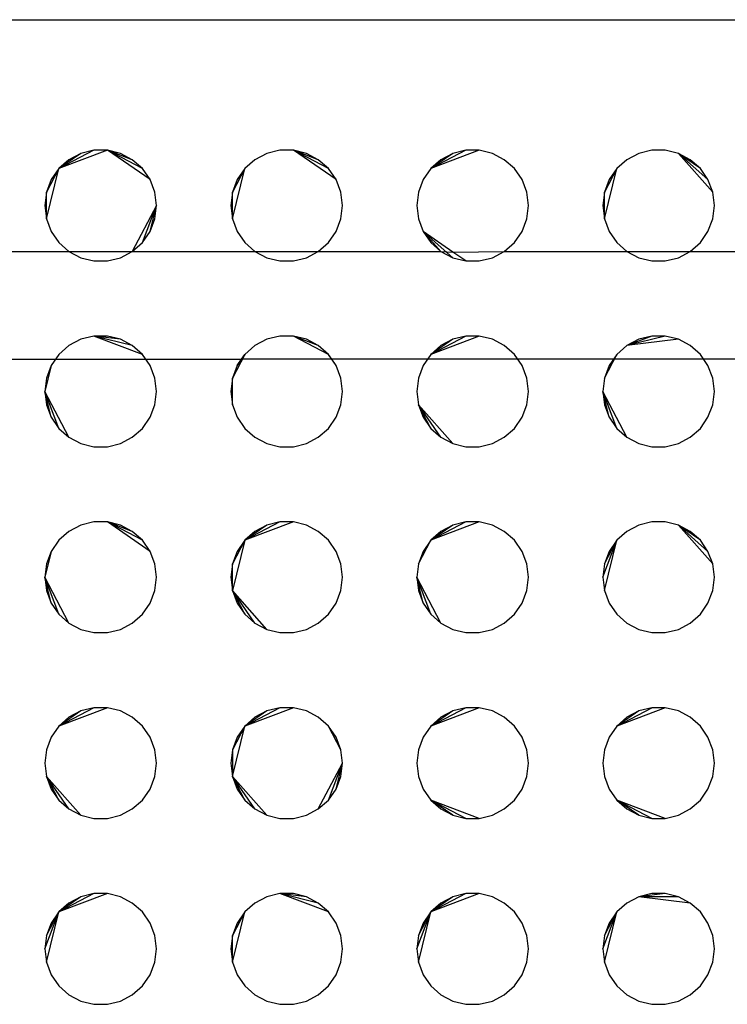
# Model space of a CAD drawing. Extents: x -270 to 272, y -152 to 146.
# Tile 33 of 256: x 64.64 to 68.45, y -39.26 to -33.97. Entities that reach past the tile are written whole.
import ezdxf

# ---------------------------------------------------------------- set-up
doc = ezdxf.new("R2010")
doc.units = 0
doc.layers.get('0').update_dxf_attribs({"linetype": 'CONTINUOUS'})

msp = doc.modelspace()

# ---------------------------------------------------------------- linework, layer by layer
for p, q in [((58.3968, -33.9651), (80.7582, -33.9651)), ((65.1137, -34.6672), (64.853, -34.7661)), ((65.0414, -34.6672), (64.853, -34.7661)), ((64.9711, -34.6846), (64.853, -34.7661)), ((64.9711, -34.6846), (64.9071, -34.7182)), ((65.0414, -34.6672), (64.9711, -34.6846)), ((65.1137, -34.6672), (65.0414, -34.6672)), ((65.1839, -34.6846), (65.1137, -34.6672)), ((65.3431, -34.8256), (65.1137, -34.6672)), ((65.2479, -34.7182), (65.1137, -34.6672)), ((65.3021, -34.7661), (65.1137, -34.6672)), ((65.2479, -34.7182), (65.1839, -34.6846)), ((65.9711, -34.6846), (65.9071, -34.7182)), ((66.0414, -34.6672), (65.9711, -34.6846)), ((66.1137, -34.6672), (66.0414, -34.6672)), ((66.1839, -34.6846), (66.1137, -34.6672)), ((66.3431, -34.8256), (66.1137, -34.6672)), ((66.2479, -34.7182), (66.1137, -34.6672)), ((66.3021, -34.7661), (66.1137, -34.6672)), ((66.2479, -34.7182), (66.1839, -34.6846)), ((67.1137, -34.6672), (66.853, -34.7661)), ((67.0414, -34.6672), (66.853, -34.7661)), ((66.9711, -34.6846), (66.853, -34.7661)), ((66.9711, -34.6846), (66.9071, -34.7182)), ((67.0414, -34.6672), (66.9711, -34.6846)), ((67.1137, -34.6672), (67.0414, -34.6672)), ((67.1839, -34.6846), (67.1137, -34.6672)), ((67.2479, -34.7182), (67.1839, -34.6846)), ((67.9711, -34.6846), (67.9071, -34.7182)), ((68.0414, -34.6672), (67.9711, -34.6846)), ((68.1137, -34.6672), (68.0414, -34.6672)), ((68.1839, -34.6846), (68.1137, -34.6672)), ((68.2479, -34.7182), (68.1839, -34.6846)), ((68.3688, -34.8933), (68.1839, -34.6846)), ((68.3021, -34.7661), (68.1839, -34.6846)), ((68.3431, -34.8256), (68.1839, -34.6846)), ((64.9071, -34.7182), (64.853, -34.7661)), ((65.3021, -34.7661), (65.2479, -34.7182)), ((65.9071, -34.7182), (65.853, -34.7661)), ((66.3021, -34.7661), (66.2479, -34.7182)), ((66.9071, -34.7182), (66.853, -34.7661)), ((67.3021, -34.7661), (67.2479, -34.7182)), ((67.9071, -34.7182), (67.853, -34.7661)), ((68.3021, -34.7661), (68.2479, -34.7182)), ((64.7862, -35.0368), (64.853, -34.7661)), ((64.853, -34.7661), (64.7862, -34.8933)), ((64.853, -34.7661), (64.8119, -34.8256)), ((65.3431, -34.8256), (65.3021, -34.7661)), ((65.7862, -35.0368), (65.853, -34.7661)), ((65.853, -34.7661), (65.7862, -34.8933)), ((65.853, -34.7661), (65.8119, -34.8256)), ((66.3431, -34.8256), (66.3021, -34.7661)), ((66.853, -34.7661), (66.8119, -34.8256)), ((67.3431, -34.8256), (67.3021, -34.7661)), ((67.7862, -35.0368), (67.853, -34.7661)), ((67.853, -34.7661), (67.7862, -34.8933)), ((67.853, -34.7661), (67.8119, -34.8256)), ((68.3431, -34.8256), (68.3021, -34.7661)), ((64.8119, -34.8256), (64.7862, -34.8933)), ((65.3688, -34.8933), (65.3431, -34.8256)), ((65.8119, -34.8256), (65.7862, -34.8933)), ((66.3688, -34.8933), (66.3431, -34.8256)), ((66.8119, -34.8256), (66.7862, -34.8933)), ((67.3688, -34.8933), (67.3431, -34.8256)), ((67.8119, -34.8256), (67.7862, -34.8933)), ((68.3688, -34.8933), (68.3431, -34.8256)), ((64.7862, -34.8933), (64.7775, -34.9651)), ((64.7862, -35.0368), (64.7862, -34.8933)), ((65.3775, -34.9651), (65.3688, -34.8933)), ((65.7862, -34.8933), (65.7775, -34.9651)), ((65.7862, -35.0368), (65.7862, -34.8933)), ((66.3775, -34.9651), (66.3688, -34.8933)), ((66.7862, -34.8933), (66.7775, -34.9651)), ((67.3775, -34.9651), (67.3688, -34.8933)), ((67.7862, -34.8933), (67.7775, -34.9651)), ((67.7862, -35.0368), (67.7862, -34.8933)), ((68.3775, -34.9651), (68.3688, -34.8933)), ((64.7775, -34.9651), (64.7862, -35.0368)), ((65.3775, -34.9651), (65.2479, -35.2119)), ((65.3021, -35.164), (65.3775, -34.9651)), ((65.3431, -35.1045), (65.3775, -34.9651)), ((65.3688, -35.0368), (65.3775, -34.9651)), ((65.7775, -34.9651), (65.7862, -35.0368)), ((66.3688, -35.0368), (66.3775, -34.9651)), ((66.7775, -34.9651), (66.7862, -35.0368)), ((67.3688, -35.0368), (67.3775, -34.9651)), ((67.7775, -34.9651), (67.7862, -35.0368)), ((68.3688, -35.0368), (68.3775, -34.9651)), ((64.7862, -35.0368), (64.8119, -35.1045)), ((65.3431, -35.1045), (65.3688, -35.0368)), ((65.7862, -35.0368), (65.8119, -35.1045)), ((66.3431, -35.1045), (66.3688, -35.0368)), ((66.7862, -35.0368), (66.8119, -35.1045)), ((67.3431, -35.1045), (67.3688, -35.0368)), ((67.7862, -35.0368), (67.8119, -35.1045)), ((68.3431, -35.1045), (68.3688, -35.0368)), ((64.8119, -35.1045), (64.853, -35.164)), ((65.3021, -35.164), (65.3431, -35.1045)), ((65.8119, -35.1045), (65.853, -35.164)), ((66.3021, -35.164), (66.3431, -35.1045)), ((66.8119, -35.1045), (66.853, -35.164)), ((66.9721, -35.2151), (66.8119, -35.1045)), ((66.9711, -35.2456), (66.8119, -35.1045)), ((66.9071, -35.2119), (66.8119, -35.1045)), ((67.3021, -35.164), (67.3431, -35.1045)), ((67.8119, -35.1045), (67.853, -35.164)), ((68.3021, -35.164), (68.3431, -35.1045)), ((64.853, -35.164), (64.9071, -35.2119)), ((65.2479, -35.2119), (65.3021, -35.164)), ((65.853, -35.164), (65.9071, -35.2119)), ((66.2479, -35.2119), (66.3021, -35.164)), ((66.853, -35.164), (66.9071, -35.2119)), ((67.2479, -35.2119), (67.3021, -35.164)), ((67.853, -35.164), (67.9071, -35.2119)), ((68.2479, -35.2119), (68.3021, -35.164)), ((64.2479, -35.2119), (64.9071, -35.2119)), ((64.9071, -35.2119), (64.9711, -35.2456)), ((64.9071, -35.2119), (65.2479, -35.2119)), ((65.1839, -35.2456), (65.2479, -35.2119)), ((65.2479, -35.2119), (65.9071, -35.2119)), ((65.9071, -35.2119), (65.9711, -35.2456)), ((65.9071, -35.2119), (66.2479, -35.2119)), ((66.1839, -35.2456), (66.2479, -35.2119)), ((66.2479, -35.2119), (66.9071, -35.2119)), ((66.9071, -35.2119), (66.9711, -35.2456)), ((66.9071, -35.2119), (66.9721, -35.2151)), ((66.9721, -35.2151), (67.2479, -35.2119)), ((67.0414, -35.2629), (66.9721, -35.2151)), ((67.1839, -35.2456), (67.2479, -35.2119)), ((67.2479, -35.2119), (67.9071, -35.2119)), ((67.9071, -35.2119), (67.9711, -35.2456)), ((67.9071, -35.2119), (68.2479, -35.2119)), ((68.1839, -35.2456), (68.2479, -35.2119)), ((68.2479, -35.2119), (68.9071, -35.2119)), ((64.9711, -35.2456), (65.0414, -35.2629)), ((65.0414, -35.2629), (65.1137, -35.2629)), ((65.1137, -35.2629), (65.1839, -35.2456)), ((65.9711, -35.2456), (66.0414, -35.2629)), ((66.0414, -35.2629), (66.1137, -35.2629)), ((66.1137, -35.2629), (66.1839, -35.2456)), ((66.9711, -35.2456), (67.0414, -35.2629)), ((67.0414, -35.2629), (67.1137, -35.2629)), ((67.1137, -35.2629), (67.1839, -35.2456)), ((67.9711, -35.2456), (68.0414, -35.2629)), ((68.0414, -35.2629), (68.1137, -35.2629)), ((68.1137, -35.2629), (68.1839, -35.2456)), ((64.9711, -35.6846), (64.9071, -35.7182)), ((65.0414, -35.6672), (64.9711, -35.6846)), ((65.1137, -35.6672), (65.0414, -35.6672)), ((65.3021, -35.7661), (65.0414, -35.6672)), ((65.1839, -35.6846), (65.0414, -35.6672)), ((65.2479, -35.7182), (65.0414, -35.6672)), ((65.1839, -35.6846), (65.1137, -35.6672)), ((65.2479, -35.7182), (65.1839, -35.6846)), ((65.9711, -35.6846), (65.9071, -35.7182)), ((66.0414, -35.6672), (65.9711, -35.6846)), ((66.1137, -35.6672), (66.0414, -35.6672)), ((66.1839, -35.6846), (66.1137, -35.6672)), ((66.2479, -35.7182), (66.1137, -35.6672)), ((66.3021, -35.7661), (66.1137, -35.6672)), ((66.2479, -35.7182), (66.1839, -35.6846)), ((67.1137, -35.6672), (66.853, -35.7661)), ((67.0414, -35.6672), (66.853, -35.7661)), ((66.9711, -35.6846), (66.853, -35.7661)), ((66.9711, -35.6846), (66.9071, -35.7182)), ((67.0414, -35.6672), (66.9711, -35.6846)), ((67.1137, -35.6672), (67.0414, -35.6672)), ((67.1839, -35.6846), (67.1137, -35.6672)), ((67.2479, -35.7182), (67.1839, -35.6846)), ((68.0414, -35.6672), (67.9071, -35.7182)), ((68.1137, -35.6672), (67.9071, -35.7182)), ((67.9711, -35.6846), (67.9071, -35.7182)), ((68.1839, -35.6846), (67.9071, -35.7182)), ((68.0414, -35.6672), (67.9711, -35.6846)), ((68.1137, -35.6672), (68.0414, -35.6672)), ((68.1839, -35.6846), (68.1137, -35.6672)), ((68.2479, -35.7182), (68.1839, -35.6846)), ((64.9071, -35.7182), (64.853, -35.7661)), ((65.3021, -35.7661), (65.2479, -35.7182)), ((65.9071, -35.7182), (65.853, -35.7661)), ((66.3021, -35.7661), (66.2479, -35.7182)), ((66.9071, -35.7182), (66.853, -35.7661)), ((67.3021, -35.7661), (67.2479, -35.7182)), ((67.9071, -35.7182), (67.853, -35.7661)), ((68.3021, -35.7661), (68.2479, -35.7182)), ((62.3202, -35.7924), (65.8348, -35.7924)), ((64.853, -35.7661), (64.8119, -35.8256)), ((65.3431, -35.8256), (65.3021, -35.7661)), ((65.853, -35.7661), (65.7862, -35.8933)), ((65.853, -35.7661), (65.8119, -35.8256)), ((65.8119, -35.8256), (65.8348, -35.7924)), ((65.8348, -35.7924), (65.853, -35.7661)), ((66.3202, -35.7924), (65.8348, -35.7924)), ((66.3431, -35.8256), (66.3021, -35.7661)), ((66.3202, -35.7924), (66.3021, -35.7661)), ((66.3431, -35.8256), (66.3202, -35.7924)), ((69.2794, -35.7924), (66.3202, -35.7924)), ((66.853, -35.7661), (66.8119, -35.8256)), ((67.3431, -35.8256), (67.3021, -35.7661)), ((67.7862, -35.8933), (67.853, -35.7661)), ((67.853, -35.7661), (67.8119, -35.8256)), ((68.3431, -35.8256), (68.3021, -35.7661)), ((64.8119, -35.8256), (64.7775, -35.9651)), ((64.8119, -35.8256), (64.7862, -35.8933)), ((65.3688, -35.8933), (65.3431, -35.8256)), ((65.8119, -35.8256), (65.7862, -35.8933)), ((66.3688, -35.8933), (66.3431, -35.8256)), ((66.8119, -35.8256), (66.7862, -35.8933)), ((67.3688, -35.8933), (67.3431, -35.8256)), ((67.8119, -35.8256), (67.7862, -35.8933)), ((68.3688, -35.8933), (68.3431, -35.8256)), ((64.7862, -35.8933), (64.7775, -35.9651)), ((65.3775, -35.9651), (65.3688, -35.8933)), ((65.7862, -35.8933), (65.7775, -35.9651)), ((65.7862, -36.0368), (65.7862, -35.8933)), ((66.3775, -35.9651), (66.3688, -35.8933)), ((66.7862, -35.8933), (66.7775, -35.9651)), ((67.3775, -35.9651), (67.3688, -35.8933)), ((67.7862, -35.8933), (67.7775, -35.9651)), ((68.3775, -35.9651), (68.3688, -35.8933)), ((64.7775, -35.9651), (64.7862, -36.0368)), ((64.9071, -36.2119), (64.7775, -35.9651)), ((64.853, -36.164), (64.7775, -35.9651)), ((64.8119, -36.1045), (64.7775, -35.9651)), ((65.3688, -36.0368), (65.3775, -35.9651)), ((65.7775, -35.9651), (65.7862, -36.0368)), ((66.3688, -36.0368), (66.3775, -35.9651)), ((66.7775, -35.9651), (66.7862, -36.0368)), ((67.3688, -36.0368), (67.3775, -35.9651)), ((67.7775, -35.9651), (67.7862, -36.0368)), ((67.9071, -36.2119), (67.7775, -35.9651)), ((67.853, -36.164), (67.7775, -35.9651)), ((67.8119, -36.1045), (67.7775, -35.9651)), ((68.3688, -36.0368), (68.3775, -35.9651)), ((64.7862, -36.0368), (64.8119, -36.1045)), ((65.3431, -36.1045), (65.3688, -36.0368)), ((65.7862, -36.0368), (65.8119, -36.1045)), ((66.3431, -36.1045), (66.3688, -36.0368)), ((66.7862, -36.0368), (66.8119, -36.1045)), ((66.9711, -36.2456), (66.7862, -36.0368)), ((66.9071, -36.2119), (66.7862, -36.0368)), ((66.853, -36.164), (66.7862, -36.0368)), ((67.3431, -36.1045), (67.3688, -36.0368)), ((67.7862, -36.0368), (67.8119, -36.1045)), ((68.3431, -36.1045), (68.3688, -36.0368)), ((64.8119, -36.1045), (64.853, -36.164)), ((65.3021, -36.164), (65.3431, -36.1045)), ((65.8119, -36.1045), (65.853, -36.164)), ((66.3021, -36.164), (66.3431, -36.1045)), ((66.8119, -36.1045), (66.853, -36.164)), ((67.3021, -36.164), (67.3431, -36.1045)), ((67.8119, -36.1045), (67.853, -36.164)), ((68.3021, -36.164), (68.3431, -36.1045)), ((64.853, -36.164), (64.9071, -36.2119)), ((65.2479, -36.2119), (65.3021, -36.164)), ((65.853, -36.164), (65.9071, -36.2119)), ((66.2479, -36.2119), (66.3021, -36.164)), ((66.853, -36.164), (66.9071, -36.2119)), ((67.2479, -36.2119), (67.3021, -36.164)), ((67.853, -36.164), (67.9071, -36.2119)), ((68.2479, -36.2119), (68.3021, -36.164)), ((64.9071, -36.2119), (64.9711, -36.2456)), ((65.1839, -36.2456), (65.2479, -36.2119)), ((65.9071, -36.2119), (65.9711, -36.2456)), ((66.1839, -36.2456), (66.2479, -36.2119)), ((66.9071, -36.2119), (66.9711, -36.2456)), ((67.1839, -36.2456), (67.2479, -36.2119)), ((67.9071, -36.2119), (67.9711, -36.2456)), ((68.1839, -36.2456), (68.2479, -36.2119)), ((64.9711, -36.2456), (65.0414, -36.2629)), ((65.0414, -36.2629), (65.1137, -36.2629)), ((65.1137, -36.2629), (65.1839, -36.2456)), ((65.9711, -36.2456), (66.0414, -36.2629)), ((66.0414, -36.2629), (66.1137, -36.2629)), ((66.1137, -36.2629), (66.1839, -36.2456)), ((66.9711, -36.2456), (67.0414, -36.2629)), ((67.0414, -36.2629), (67.1137, -36.2629)), ((67.1137, -36.2629), (67.1839, -36.2456)), ((67.9711, -36.2456), (68.0414, -36.2629)), ((68.0414, -36.2629), (68.1137, -36.2629)), ((68.1137, -36.2629), (68.1839, -36.2456)), ((64.9711, -36.6846), (64.9071, -36.7182)), ((65.0414, -36.6672), (64.9711, -36.6846)), ((65.1137, -36.6672), (65.0414, -36.6672)), ((65.1839, -36.6846), (65.1137, -36.6672)), ((65.3431, -36.8256), (65.1137, -36.6672)), ((65.2479, -36.7182), (65.1137, -36.6672)), ((65.3021, -36.7661), (65.1137, -36.6672)), ((65.2479, -36.7182), (65.1839, -36.6846)), ((66.1137, -36.6672), (65.853, -36.7661)), ((66.0414, -36.6672), (65.853, -36.7661)), ((65.9711, -36.6846), (65.853, -36.7661)), ((65.9711, -36.6846), (65.9071, -36.7182)), ((66.0414, -36.6672), (65.9711, -36.6846)), ((66.1137, -36.6672), (66.0414, -36.6672)), ((66.1839, -36.6846), (66.1137, -36.6672)), ((66.2479, -36.7182), (66.1839, -36.6846)), ((67.1137, -36.6672), (66.853, -36.7661)), ((67.0414, -36.6672), (66.853, -36.7661)), ((66.9711, -36.6846), (66.853, -36.7661)), ((66.9711, -36.6846), (66.9071, -36.7182)), ((67.0414, -36.6672), (66.9711, -36.6846)), ((67.1137, -36.6672), (67.0414, -36.6672)), ((67.1839, -36.6846), (67.1137, -36.6672)), ((67.2479, -36.7182), (67.1839, -36.6846)), ((67.9711, -36.6846), (67.9071, -36.7182)), ((68.0414, -36.6672), (67.9711, -36.6846)), ((68.1137, -36.6672), (68.0414, -36.6672)), ((68.1839, -36.6846), (68.1137, -36.6672)), ((68.2479, -36.7182), (68.1839, -36.6846)), ((68.3688, -36.8933), (68.1839, -36.6846)), ((68.3021, -36.7661), (68.1839, -36.6846)), ((68.3431, -36.8256), (68.1839, -36.6846)), ((64.853, -36.7661), (64.8119, -36.8256)), ((64.9071, -36.7182), (64.853, -36.7661)), ((65.3021, -36.7661), (65.2479, -36.7182)), ((65.3431, -36.8256), (65.3021, -36.7661)), ((65.853, -36.7661), (65.7862, -37.0368)), ((65.853, -36.7661), (65.7862, -36.8933)), ((65.853, -36.7661), (65.8119, -36.8256)), ((65.9071, -36.7182), (65.853, -36.7661)), ((66.3021, -36.7661), (66.2479, -36.7182)), ((66.3431, -36.8256), (66.3021, -36.7661)), ((66.7862, -36.8933), (66.853, -36.7661)), ((66.853, -36.7661), (66.8119, -36.8256)), ((66.9071, -36.7182), (66.853, -36.7661)), ((67.3021, -36.7661), (67.2479, -36.7182)), ((67.3431, -36.8256), (67.3021, -36.7661)), ((67.7775, -36.9651), (67.853, -36.7661)), ((67.7862, -37.0368), (67.853, -36.7661)), ((67.7862, -36.8933), (67.853, -36.7661)), ((67.853, -36.7661), (67.8119, -36.8256)), ((67.9071, -36.7182), (67.853, -36.7661)), ((68.3021, -36.7661), (68.2479, -36.7182)), ((68.3431, -36.8256), (68.3021, -36.7661)), ((64.8119, -36.8256), (64.7775, -36.9651)), ((64.8119, -36.8256), (64.7862, -36.8933)), ((65.3688, -36.8933), (65.3431, -36.8256)), ((65.8119, -36.8256), (65.7862, -36.8933)), ((66.3688, -36.8933), (66.3431, -36.8256)), ((66.8119, -36.8256), (66.7862, -36.8933)), ((67.3688, -36.8933), (67.3431, -36.8256)), ((67.8119, -36.8256), (67.7862, -36.8933)), ((68.3688, -36.8933), (68.3431, -36.8256)), ((64.7862, -36.8933), (64.7775, -36.9651)), ((65.3775, -36.9651), (65.3688, -36.8933)), ((65.7862, -36.8933), (65.7775, -36.9651)), ((65.7862, -37.0368), (65.7862, -36.8933)), ((66.3775, -36.9651), (66.3688, -36.8933)), ((66.7862, -36.8933), (66.7775, -36.9651)), ((67.3775, -36.9651), (67.3688, -36.8933)), ((67.7862, -36.8933), (67.7775, -36.9651)), ((68.3775, -36.9651), (68.3688, -36.8933)), ((64.7775, -36.9651), (64.7862, -37.0368)), ((64.9071, -37.2119), (64.7775, -36.9651)), ((64.853, -37.164), (64.7775, -36.9651)), ((64.8119, -37.1045), (64.7775, -36.9651)), ((65.3688, -37.0368), (65.3775, -36.9651)), ((65.7775, -36.9651), (65.7862, -37.0368)), ((66.3688, -37.0368), (66.3775, -36.9651)), ((66.7775, -36.9651), (66.7862, -37.0368)), ((66.9071, -37.2119), (66.7775, -36.9651)), ((66.853, -37.164), (66.7775, -36.9651)), ((66.8119, -37.1045), (66.7775, -36.9651)), ((67.3688, -37.0368), (67.3775, -36.9651)), ((67.7775, -36.9651), (67.7862, -37.0368)), ((68.3688, -37.0368), (68.3775, -36.9651)), ((64.7862, -37.0368), (64.8119, -37.1045)), ((65.3431, -37.1045), (65.3688, -37.0368)), ((65.7862, -37.0368), (65.8119, -37.1045)), ((65.9711, -37.2456), (65.7862, -37.0368)), ((65.9071, -37.2119), (65.7862, -37.0368)), ((65.853, -37.164), (65.7862, -37.0368)), ((66.3431, -37.1045), (66.3688, -37.0368)), ((66.7862, -37.0368), (66.8119, -37.1045)), ((67.3431, -37.1045), (67.3688, -37.0368)), ((67.7862, -37.0368), (67.8119, -37.1045)), ((68.3431, -37.1045), (68.3688, -37.0368)), ((64.8119, -37.1045), (64.853, -37.164)), ((65.3021, -37.164), (65.3431, -37.1045)), ((65.8119, -37.1045), (65.853, -37.164)), ((66.3021, -37.164), (66.3431, -37.1045)), ((66.8119, -37.1045), (66.853, -37.164)), ((67.3021, -37.164), (67.3431, -37.1045)), ((67.8119, -37.1045), (67.853, -37.164)), ((68.3021, -37.164), (68.3431, -37.1045)), ((64.853, -37.164), (64.9071, -37.2119)), ((65.2479, -37.2119), (65.3021, -37.164)), ((65.853, -37.164), (65.9071, -37.2119)), ((66.2479, -37.2119), (66.3021, -37.164)), ((66.853, -37.164), (66.9071, -37.2119)), ((67.2479, -37.2119), (67.3021, -37.164)), ((67.853, -37.164), (67.9071, -37.2119)), ((68.2479, -37.2119), (68.3021, -37.164)), ((64.9071, -37.2119), (64.9711, -37.2456)), ((65.1839, -37.2456), (65.2479, -37.2119)), ((65.9071, -37.2119), (65.9711, -37.2456)), ((66.1839, -37.2456), (66.2479, -37.2119)), ((66.9071, -37.2119), (66.9711, -37.2456)), ((67.1839, -37.2456), (67.2479, -37.2119)), ((67.9071, -37.2119), (67.9711, -37.2456)), ((68.1839, -37.2456), (68.2479, -37.2119)), ((64.9711, -37.2456), (65.0414, -37.2629)), ((65.0414, -37.2629), (65.1137, -37.2629)), ((65.1137, -37.2629), (65.1839, -37.2456)), ((65.9711, -37.2456), (66.0414, -37.2629)), ((66.0414, -37.2629), (66.1137, -37.2629)), ((66.1137, -37.2629), (66.1839, -37.2456)), ((66.9711, -37.2456), (67.0414, -37.2629)), ((67.0414, -37.2629), (67.1137, -37.2629)), ((67.1137, -37.2629), (67.1839, -37.2456)), ((67.9711, -37.2456), (68.0414, -37.2629)), ((68.0414, -37.2629), (68.1137, -37.2629)), ((68.1137, -37.2629), (68.1839, -37.2456)), ((65.1137, -37.6672), (64.853, -37.7661)), ((65.0414, -37.6672), (64.853, -37.7661)), ((65.0414, -37.6672), (64.9711, -37.6846)), ((65.1137, -37.6672), (65.0414, -37.6672)), ((65.1839, -37.6846), (65.1137, -37.6672)), ((66.1137, -37.6672), (65.853, -37.7661)), ((66.0414, -37.6672), (65.853, -37.7661)), ((66.0414, -37.6672), (65.9711, -37.6846)), ((66.1137, -37.6672), (66.0414, -37.6672)), ((66.1839, -37.6846), (66.1137, -37.6672)), ((67.1137, -37.6672), (66.853, -37.7661)), ((67.0414, -37.6672), (66.853, -37.7661)), ((67.0414, -37.6672), (66.9711, -37.6846)), ((67.1137, -37.6672), (67.0414, -37.6672)), ((67.1839, -37.6846), (67.1137, -37.6672)), ((68.1137, -37.6672), (67.853, -37.7661)), ((67.853, -37.7661), (68.0414, -37.6672)), ((68.0414, -37.6672), (67.9711, -37.6846)), ((68.1137, -37.6672), (68.0414, -37.6672)), ((68.1839, -37.6846), (68.1137, -37.6672)), ((64.9711, -37.6846), (64.853, -37.7661)), ((64.9071, -37.7182), (64.853, -37.7661)), ((64.9711, -37.6846), (64.9071, -37.7182)), ((65.2479, -37.7182), (65.1839, -37.6846)), ((65.3021, -37.7661), (65.2479, -37.7182)), ((65.9711, -37.6846), (65.853, -37.7661)), ((65.9071, -37.7182), (65.853, -37.7661)), ((65.9711, -37.6846), (65.9071, -37.7182)), ((66.2479, -37.7182), (66.1839, -37.6846)), ((66.3021, -37.7661), (66.2479, -37.7182)), ((66.9711, -37.6846), (66.853, -37.7661)), ((66.9071, -37.7182), (66.853, -37.7661)), ((66.9711, -37.6846), (66.9071, -37.7182)), ((67.2479, -37.7182), (67.1839, -37.6846)), ((67.3021, -37.7661), (67.2479, -37.7182)), ((67.9711, -37.6846), (67.853, -37.7661)), ((67.9071, -37.7182), (67.853, -37.7661)), ((67.9711, -37.6846), (67.9071, -37.7182)), ((68.2479, -37.7182), (68.1839, -37.6846)), ((68.3021, -37.7661), (68.2479, -37.7182)), ((64.853, -37.7661), (64.8119, -37.8256)), ((65.3431, -37.8256), (65.3021, -37.7661)), ((65.7862, -38.0368), (65.853, -37.7661)), ((65.853, -37.7661), (65.7862, -37.8933)), ((65.853, -37.7661), (65.8119, -37.8256)), ((66.3431, -37.8256), (66.3021, -37.7661)), ((66.3688, -37.8933), (66.3021, -37.7661)), ((66.853, -37.7661), (66.8119, -37.8256)), ((67.3431, -37.8256), (67.3021, -37.7661)), ((67.853, -37.7661), (67.8119, -37.8256)), ((68.3431, -37.8256), (68.3021, -37.7661)), ((64.8119, -37.8256), (64.7862, -37.8933)), ((65.3688, -37.8933), (65.3431, -37.8256)), ((65.8119, -37.8256), (65.7862, -37.8933)), ((66.3688, -37.8933), (66.3431, -37.8256)), ((66.8119, -37.8256), (66.7862, -37.8933)), ((67.3688, -37.8933), (67.3431, -37.8256)), ((67.8119, -37.8256), (67.7862, -37.8933)), ((68.3688, -37.8933), (68.3431, -37.8256)), ((64.7862, -37.8933), (64.7775, -37.9651)), ((65.3775, -37.9651), (65.3688, -37.8933)), ((65.7862, -37.8933), (65.7775, -37.9651)), ((65.7862, -37.8933), (65.7862, -38.0368)), ((66.3775, -37.9651), (66.3688, -37.8933)), ((66.7862, -37.8933), (66.7775, -37.9651)), ((67.3775, -37.9651), (67.3688, -37.8933)), ((67.7862, -37.8933), (67.7775, -37.9651)), ((68.3775, -37.9651), (68.3688, -37.8933)), ((64.7775, -37.9651), (64.7862, -38.0368)), ((65.3688, -38.0368), (65.3775, -37.9651)), ((65.7775, -37.9651), (65.7862, -38.0368)), ((66.2479, -38.2119), (66.3775, -37.9651)), ((66.3021, -38.164), (66.3775, -37.9651)), ((66.3431, -38.1045), (66.3775, -37.9651)), ((66.3688, -38.0368), (66.3775, -37.9651)), ((66.7775, -37.9651), (66.7862, -38.0368)), ((67.3688, -38.0368), (67.3775, -37.9651)), ((67.7775, -37.9651), (67.7862, -38.0368)), ((68.3688, -38.0368), (68.3775, -37.9651)), ((64.7862, -38.0368), (64.8119, -38.1045)), ((64.9711, -38.2456), (64.7862, -38.0368)), ((64.9071, -38.2119), (64.7862, -38.0368)), ((64.853, -38.164), (64.7862, -38.0368)), ((65.3431, -38.1045), (65.3688, -38.0368)), ((65.7862, -38.0368), (65.8119, -38.1045)), ((65.9711, -38.2456), (65.7862, -38.0368)), ((65.9071, -38.2119), (65.7862, -38.0368)), ((65.853, -38.164), (65.7862, -38.0368)), ((66.3431, -38.1045), (66.3688, -38.0368)), ((66.7862, -38.0368), (66.8119, -38.1045)), ((67.3431, -38.1045), (67.3688, -38.0368)), ((67.7862, -38.0368), (67.8119, -38.1045)), ((68.3431, -38.1045), (68.3688, -38.0368)), ((64.8119, -38.1045), (64.853, -38.164)), ((65.3021, -38.164), (65.3431, -38.1045)), ((65.8119, -38.1045), (65.853, -38.164)), ((66.3021, -38.164), (66.3431, -38.1045)), ((66.8119, -38.1045), (66.853, -38.164)), ((67.3021, -38.164), (67.3431, -38.1045)), ((67.8119, -38.1045), (67.853, -38.164)), ((68.3021, -38.164), (68.3431, -38.1045)), ((64.853, -38.164), (64.9071, -38.2119)), ((65.2479, -38.2119), (65.3021, -38.164)), ((65.853, -38.164), (65.9071, -38.2119)), ((66.2479, -38.2119), (66.3021, -38.164)), ((66.853, -38.164), (66.9071, -38.2119)), ((67.1137, -38.2629), (66.853, -38.164)), ((67.0414, -38.2629), (66.853, -38.164)), ((66.9711, -38.2456), (66.853, -38.164)), ((67.2479, -38.2119), (67.3021, -38.164)), ((67.853, -38.164), (67.9071, -38.2119)), ((68.1137, -38.2629), (67.853, -38.164)), ((68.0414, -38.2629), (67.853, -38.164)), ((67.9711, -38.2456), (67.853, -38.164)), ((68.2479, -38.2119), (68.3021, -38.164)), ((64.9071, -38.2119), (64.9711, -38.2456)), ((64.9711, -38.2456), (65.0414, -38.2629)), ((65.1137, -38.2629), (65.1839, -38.2456)), ((65.1839, -38.2456), (65.2479, -38.2119)), ((65.9071, -38.2119), (65.9711, -38.2456)), ((65.9711, -38.2456), (66.0414, -38.2629)), ((66.1137, -38.2629), (66.1839, -38.2456)), ((66.1839, -38.2456), (66.2479, -38.2119)), ((66.9071, -38.2119), (66.9711, -38.2456)), ((66.9711, -38.2456), (67.0414, -38.2629)), ((67.1137, -38.2629), (67.1839, -38.2456)), ((67.1839, -38.2456), (67.2479, -38.2119)), ((67.9071, -38.2119), (67.9711, -38.2456)), ((67.9711, -38.2456), (68.0414, -38.2629)), ((68.1137, -38.2629), (68.1839, -38.2456)), ((68.1839, -38.2456), (68.2479, -38.2119)), ((65.0414, -38.2629), (65.1137, -38.2629)), ((66.0414, -38.2629), (66.1137, -38.2629)), ((67.0414, -38.2629), (67.1137, -38.2629)), ((68.0414, -38.2629), (68.1137, -38.2629)), ((65.1137, -38.6672), (64.853, -38.7661)), ((65.0414, -38.6672), (64.853, -38.7661)), ((65.0414, -38.6672), (64.9711, -38.6845)), ((65.1137, -38.6672), (65.0414, -38.6672)), ((65.1839, -38.6845), (65.1137, -38.6672)), ((66.0414, -38.6672), (65.9711, -38.6845)), ((66.1137, -38.6672), (66.0414, -38.6672)), ((66.3021, -38.7661), (66.0414, -38.6672)), ((66.1839, -38.6845), (66.0414, -38.6672)), ((66.2479, -38.7182), (66.0414, -38.6672)), ((66.1839, -38.6845), (66.1137, -38.6672)), ((67.1137, -38.6672), (66.853, -38.7661)), ((67.0414, -38.6672), (66.853, -38.7661)), ((67.0414, -38.6672), (66.9711, -38.6845)), ((67.1137, -38.6672), (67.0414, -38.6672)), ((67.1839, -38.6845), (67.1137, -38.6672)), ((68.0414, -38.6672), (67.9711, -38.6845)), ((68.1137, -38.6672), (67.9711, -38.6845)), ((68.1137, -38.6672), (68.0414, -38.6672)), ((68.1839, -38.6845), (68.1137, -38.6672)), ((64.9711, -38.6845), (64.853, -38.7661)), ((64.9071, -38.7182), (64.853, -38.7661)), ((64.9711, -38.6845), (64.9071, -38.7182)), ((65.2479, -38.7182), (65.1839, -38.6845)), ((65.3021, -38.7661), (65.2479, -38.7182)), ((65.9071, -38.7182), (65.853, -38.7661)), ((65.9711, -38.6845), (65.9071, -38.7182)), ((66.2479, -38.7182), (66.1839, -38.6845)), ((66.3021, -38.7661), (66.2479, -38.7182)), ((66.9711, -38.6845), (66.853, -38.7661)), ((66.9071, -38.7182), (66.853, -38.7661)), ((66.9711, -38.6845), (66.9071, -38.7182)), ((67.2479, -38.7182), (67.1839, -38.6845)), ((67.3021, -38.7661), (67.2479, -38.7182)), ((67.9071, -38.7182), (67.853, -38.7661)), ((67.9711, -38.6845), (67.9071, -38.7182)), ((68.2479, -38.7182), (67.9711, -38.6845)), ((68.1839, -38.6845), (67.9711, -38.6845)), ((68.2479, -38.7182), (68.1839, -38.6845)), ((68.3021, -38.7661), (68.2479, -38.7182)), ((64.7775, -38.9651), (64.853, -38.7661)), ((64.7862, -39.0368), (64.853, -38.7661)), ((64.7862, -38.8933), (64.853, -38.7661)), ((64.853, -38.7661), (64.8119, -38.8256)), ((65.3431, -38.8256), (65.3021, -38.7661)), ((65.7862, -39.0368), (65.853, -38.7661)), ((65.853, -38.7661), (65.7862, -38.8933)), ((65.853, -38.7661), (65.8119, -38.8256)), ((66.3431, -38.8256), (66.3021, -38.7661)), ((66.7775, -38.9651), (66.853, -38.7661)), ((66.7862, -39.0368), (66.853, -38.7661)), ((66.7862, -38.8933), (66.853, -38.7661)), ((66.853, -38.7661), (66.8119, -38.8256)), ((67.3431, -38.8256), (67.3021, -38.7661)), ((67.7775, -38.9651), (67.853, -38.7661)), ((67.7862, -39.0368), (67.853, -38.7661)), ((67.7862, -38.8933), (67.853, -38.7661)), ((67.853, -38.7661), (67.8119, -38.8256)), ((68.3431, -38.8256), (68.3021, -38.7661)), ((64.8119, -38.8256), (64.7862, -38.8933)), ((65.3688, -38.8933), (65.3431, -38.8256)), ((65.8119, -38.8256), (65.7862, -38.8933)), ((66.3688, -38.8933), (66.3431, -38.8256)), ((66.8119, -38.8256), (66.7862, -38.8933)), ((67.3688, -38.8933), (67.3431, -38.8256)), ((67.8119, -38.8256), (67.7862, -38.8933)), ((68.3688, -38.8933), (68.3431, -38.8256)), ((64.7862, -38.8933), (64.7775, -38.9651)), ((65.3775, -38.9651), (65.3688, -38.8933)), ((65.7862, -38.8933), (65.7775, -38.9651)), ((65.7862, -39.0368), (65.7862, -38.8933)), ((66.3775, -38.9651), (66.3688, -38.8933)), ((66.7862, -38.8933), (66.7775, -38.9651)), ((67.3775, -38.9651), (67.3688, -38.8933)), ((67.7862, -38.8933), (67.7775, -38.9651)), ((68.3775, -38.9651), (68.3688, -38.8933)), ((64.7775, -38.9651), (64.7862, -39.0368)), ((65.3688, -39.0368), (65.3775, -38.9651)), ((65.7775, -38.9651), (65.7862, -39.0368)), ((66.3688, -39.0368), (66.3775, -38.9651)), ((66.7775, -38.9651), (66.7862, -39.0368)), ((67.3688, -39.0368), (67.3775, -38.9651)), ((67.7775, -38.9651), (67.7862, -39.0368)), ((68.3688, -39.0368), (68.3775, -38.9651)), ((64.7862, -39.0368), (64.8119, -39.1045)), ((65.3431, -39.1045), (65.3688, -39.0368)), ((65.7862, -39.0368), (65.8119, -39.1045)), ((66.3431, -39.1045), (66.3688, -39.0368)), ((66.7862, -39.0368), (66.8119, -39.1045)), ((67.3431, -39.1045), (67.3688, -39.0368)), ((67.7862, -39.0368), (67.8119, -39.1045)), ((68.3431, -39.1045), (68.3688, -39.0368)), ((64.8119, -39.1045), (64.853, -39.164)), ((65.3021, -39.164), (65.3431, -39.1045)), ((65.8119, -39.1045), (65.853, -39.164)), ((66.3021, -39.164), (66.3431, -39.1045)), ((66.8119, -39.1045), (66.853, -39.164)), ((67.3021, -39.164), (67.3431, -39.1045)), ((67.8119, -39.1045), (67.853, -39.164)), ((68.3021, -39.164), (68.3431, -39.1045)), ((64.853, -39.164), (64.9071, -39.2119)), ((65.2479, -39.2119), (65.3021, -39.164)), ((65.853, -39.164), (65.9071, -39.2119)), ((66.2479, -39.2119), (66.3021, -39.164)), ((66.853, -39.164), (66.9071, -39.2119)), ((67.2479, -39.2119), (67.3021, -39.164)), ((67.853, -39.164), (67.9071, -39.2119)), ((68.2479, -39.2119), (68.3021, -39.164)), ((64.9071, -39.2119), (64.9711, -39.2456)), ((64.9711, -39.2456), (65.0414, -39.2629)), ((65.1137, -39.2629), (65.1839, -39.2456)), ((65.1839, -39.2456), (65.2479, -39.2119)), ((65.9071, -39.2119), (65.9711, -39.2456)), ((65.9711, -39.2456), (66.0414, -39.2629)), ((66.1137, -39.2629), (66.1839, -39.2456)), ((66.1839, -39.2456), (66.2479, -39.2119)), ((66.9071, -39.2119), (66.9711, -39.2456)), ((66.9711, -39.2456), (67.0414, -39.2629)), ((67.1137, -39.2629), (67.1839, -39.2456)), ((67.1839, -39.2456), (67.2479, -39.2119)), ((67.9071, -39.2119), (67.9711, -39.2456)), ((67.9711, -39.2456), (68.0414, -39.2629)), ((68.1137, -39.2629), (68.1839, -39.2456)), ((68.1839, -39.2456), (68.2479, -39.2119)), ((65.0414, -39.2629), (65.1137, -39.2629)), ((66.0414, -39.2629), (66.1137, -39.2629)), ((67.0414, -39.2629), (67.1137, -39.2629)), ((68.0414, -39.2629), (68.1137, -39.2629))]:
    msp.add_line(p, q)

doc.saveas('drawing.dxf')
